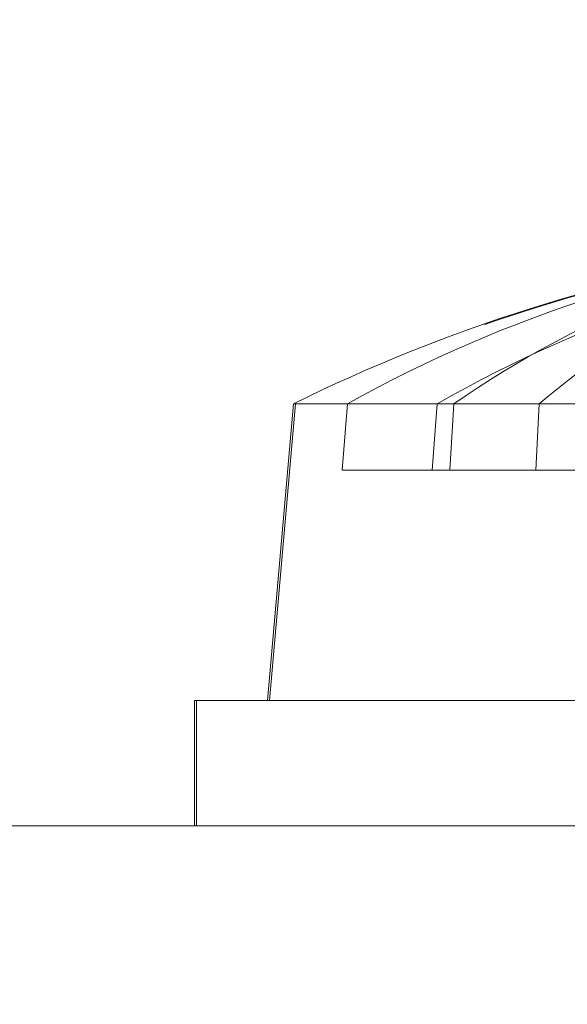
# Model space of a CAD drawing. Header units: inches. Extents: x 4 to 131, y 11 to 81.
# Tile 20 of 44: x 46.598 to 46.742, y 21.233 to 21.492. Entities that reach past the tile are written whole.
import ezdxf

# ---------------------------------------------------------------- set-up
doc = ezdxf.new("R2010")
doc.units = ezdxf.units.IN
doc.header["$LTSCALE"] = 8
doc.header["$MEASUREMENT"] = 0
doc.linetypes.add('DASHED', pattern=[0.2067, 0.1654, -0.0413])
for name, color, linetype, lineweight in [('Hidden (ANSI)', 7, 'DASHED', 15), ('Symbol (ANSI)', 7, 'Continuous', 18), ('Visible (ANSI)', 7, 'Continuous', 13)]:
    doc.layers.add(name, color=color, linetype=linetype, lineweight=lineweight)
doc.styles.add('Note Text (ANSI)', font='RomanS.shx')
doc.dimstyles.new('Default (ANSI)$7', dxfattribs={"dimscale": 8, "dimtxt": 0.1200000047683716, "dimasz": 0.0984251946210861, "dimexe": 0.125, "dimexo": 0.0625, "dimgap": 0.031496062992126, "dimtad": 0, "dimtih": 1, "dimtoh": 1, "dimdec": 3, "dimrnd": 1e-08, "dimzin": 0, "dimdsep": 46, "dimtxsty": 'Note Text (ANSI)', "dimcen": 0.09, "dimdle": 0.3937007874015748, "dimclrd": 256, "dimclre": 256, "dimclrt": 256, "dimadec": 0, "dimazin": 1, "dimtfac": 1, "dimtofl": 0, "dimtmove": 0, "dimatfit": 3, "dimfxl": 0, "dimtolj": 1, "dimtzin": 4, "dimlwd": -1, "dimlwe": -1, "dimarcsym": 0})

msp = doc.modelspace()

# ---------------------------------------------------------------- linework, layer by layer
at = {"layer": 'Hidden (ANSI)', "ltscale": 0.0185417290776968}
msp.add_line((46.67023630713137, 21.39100275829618), (46.66341219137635, 21.31300275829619), dxfattribs=at)
at = {"layer": 'Hidden (ANSI)', "ltscale": 0.0040826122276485}
for p, q in [((46.68253151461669, 21.37350275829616), (46.68389465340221, 21.39100275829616)), ((46.70752821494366, 21.39100275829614), (46.70619869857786, 21.37350275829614)), ((46.71191536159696, 21.39100275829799), (46.71081968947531, 21.37350275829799)), ((46.73435221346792, 21.39100275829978), (46.73345451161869, 21.37350275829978))]:
    msp.add_line(p, q, dxfattribs=at)
at = {"layer": 'Hidden (ANSI)', "ltscale": 0.0115624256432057}
msp.add_line((46.68253151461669, 21.37350275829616), (46.70619869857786, 21.37350275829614), dxfattribs=at)
at = {"layer": 'Hidden (ANSI)', "ltscale": 0.0179053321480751}
msp.add_line((46.70619869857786, 21.37350275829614), (46.7715143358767, 21.37350275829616), dxfattribs=at)
at = {"layer": 'Hidden (ANSI)', "ltscale": 0.0077568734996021}
msp.add_line((46.64416219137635, 21.28000275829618), (46.64416219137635, 21.31300275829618), dxfattribs=at)
at = {"layer": 'Hidden (ANSI)', "ltscale": 0.0365664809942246}
msp.add_arc((46.86291219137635, 21.00101390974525), 0.4349888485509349, 96.00676166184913, 116.2918983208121, dxfattribs=at)
at = {"layer": 'Hidden (ANSI)', "ltscale": 0.018811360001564}
for centre, major_axis, ratio, start_param, end_param in [((46.85358409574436, 21.00101390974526), (2.976e-13, 0.4345252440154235), 0.8855197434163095, 0.2739177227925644, 0.4567159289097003), ((46.87303219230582, 21.00101390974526), (2.677e-13, 0.4345252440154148), 0.863678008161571, 0.2739177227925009, 0.4567159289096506), ((46.84830939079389, 21.00101390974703), (-1.308000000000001e-13, 0.4345252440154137), 0.7117685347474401, 0.2739177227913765, 0.4567159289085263), ((46.84610204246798, 21.00101390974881), (-9.49e-14, 0.4345252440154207), 0.5831634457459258, 0.2739177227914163, 0.4567159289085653)]:
    msp.add_ellipse(centre, major_axis=major_axis, ratio=ratio, start_param=start_param, end_param=end_param, dxfattribs=at)
at = {"layer": 'Visible (ANSI)'}
for p, q in [((46.66973630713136, 21.3910027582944), (46.66291219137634, 21.3130027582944)), ((46.66973630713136, 21.39100275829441), (46.90144666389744, 21.39100275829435)), ((46.64366219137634, 21.3130027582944), (47.08116219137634, 21.3130027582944)), ((46.64366219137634, 21.2800027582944), (46.64366219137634, 21.3130027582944)), ((47.30041219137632, 21.28000275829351), (23.30041219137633, 21.28000275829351))]:
    msp.add_line(p, q, dxfattribs=at)
msp.add_arc((46.86241219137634, 21.00101390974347), 0.4349888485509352, 98.71587716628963, 116.2918983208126, dxfattribs=at)

# ---------------------------------------------------------------- leaders
at = {"layer": 'Symbol (ANSI)', "annotation_type": 0, "has_hookline": 1, "hookline_direction": 0, "text_width": 13.53142873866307}
msp.add_leader([(45.44054607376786, 21.01017154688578), (46.60156489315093, 23.51170510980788), (47.38896645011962, 23.51170510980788)], dimstyle='Default (ANSI)$7', override={"dimtad": 0}, dxfattribs=at)

doc.saveas('drawing.dxf')
